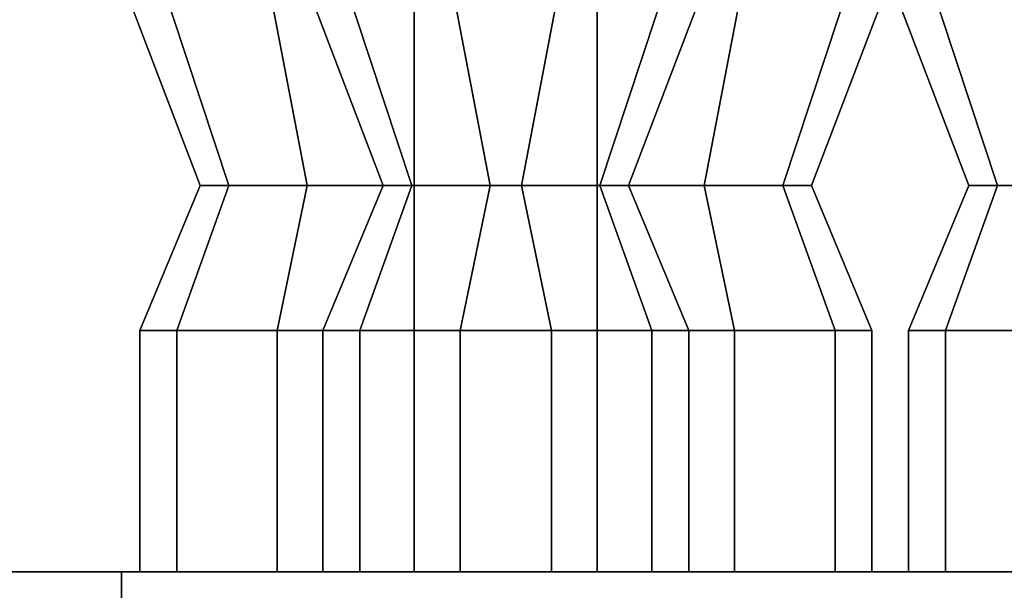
# Model space of a CAD drawing. Header units: metres. Extents: x -34.5 to -0.5, y 0 to 14.7.
# Tile 13 of 74: x -23.038 to -22.769, y 1.015 to 1.171. Entities that reach past the tile are written whole.
import ezdxf

# ---------------------------------------------------------------- set-up
doc = ezdxf.new("R2010")
doc.units = ezdxf.units.M
doc.layers.add('STUCCO', color=8, linetype='Continuous')

msp = doc.modelspace()

# ---------------------------------------------------------------- linework, layer by layer
at = {"layer": 'STUCCO'}
for points in [[(-22.9807, 1.1256), (-22.9885, 1.1256), (-23.0237, 1.218), (-23.0112, 1.218)], [(-22.9885, 1.1256), (-22.9807, 1.1256), (-23.0112, 1.218), (-23.0237, 1.218)], [(-22.9593, 1.1256), (-22.9807, 1.1256), (-23.0112, 1.218), (-22.9769, 1.218)], [(-22.9807, 1.1256), (-22.9593, 1.1256), (-22.9769, 1.218), (-23.0112, 1.218)], [(-22.93, 1.1256), (-22.9593, 1.1256), (-22.9769, 1.218), (-22.93, 1.218)], [(-22.9593, 1.1256), (-22.93, 1.1256), (-22.93, 1.218), (-22.9769, 1.218)], [(-22.9307, 1.1256), (-22.9385, 1.1256), (-22.9737, 1.218), (-22.9612, 1.218)], [(-22.9385, 1.1256), (-22.9307, 1.1256), (-22.9612, 1.218), (-22.9737, 1.218)], [(-22.9307, 1.1256), (-22.9385, 1.1256), (-22.9737, 1.218), (-22.9612, 1.218)], [(-22.9385, 1.1256), (-22.9307, 1.1256), (-22.9612, 1.218), (-22.9737, 1.218)], [(-22.9307, 1.1256), (-22.9385, 1.1256), (-22.9737, 1.218), (-22.9612, 1.218)], [(-22.9385, 1.1256), (-22.9307, 1.1256), (-22.9612, 1.218), (-22.9737, 1.218)], [(-22.9307, 1.1256), (-22.9385, 1.1256), (-22.9737, 1.218), (-22.9612, 1.218)], [(-22.9385, 1.1256), (-22.9307, 1.1256), (-22.9612, 1.218), (-22.9737, 1.218)], [(-22.9307, 1.1256), (-22.9385, 1.1256), (-22.9737, 1.218), (-22.9612, 1.218)], [(-22.9385, 1.1256), (-22.9307, 1.1256), (-22.9612, 1.218), (-22.9737, 1.218)], [(-22.9307, 1.1256), (-22.9385, 1.1256), (-22.9737, 1.218), (-22.9612, 1.218)], [(-22.9385, 1.1256), (-22.9307, 1.1256), (-22.9612, 1.218), (-22.9737, 1.218)], [(-22.9307, 1.1256), (-22.9385, 1.1256), (-22.9737, 1.218), (-22.9612, 1.218)], [(-22.9385, 1.1256), (-22.9307, 1.1256), (-22.9612, 1.218), (-22.9737, 1.218)], [(-22.9307, 1.1256), (-22.9385, 1.1256), (-22.9737, 1.218), (-22.9612, 1.218)], [(-22.9385, 1.1256), (-22.9307, 1.1256), (-22.9612, 1.218), (-22.9737, 1.218)], [(-22.9307, 1.1256), (-22.9385, 1.1256), (-22.9737, 1.218), (-22.9612, 1.218)], [(-22.9385, 1.1256), (-22.9307, 1.1256), (-22.9612, 1.218), (-22.9737, 1.218)], [(-22.9307, 1.1256), (-22.9385, 1.1256), (-22.9737, 1.218), (-22.9612, 1.218)], [(-22.9385, 1.1256), (-22.9307, 1.1256), (-22.9612, 1.218), (-22.9737, 1.218)], [(-22.9307, 1.1256), (-22.9385, 1.1256), (-22.9737, 1.218), (-22.9612, 1.218)], [(-22.9385, 1.1256), (-22.9307, 1.1256), (-22.9612, 1.218), (-22.9737, 1.218)], [(-22.9307, 1.1256), (-22.9385, 1.1256), (-22.9737, 1.218), (-22.9612, 1.218)], [(-22.9385, 1.1256), (-22.9307, 1.1256), (-22.9612, 1.218), (-22.9737, 1.218)], [(-22.9307, 1.1256), (-22.9385, 1.1256), (-22.9737, 1.218), (-22.9612, 1.218)], [(-22.9385, 1.1256), (-22.9307, 1.1256), (-22.9612, 1.218), (-22.9737, 1.218)], [(-22.9307, 1.1256), (-22.9385, 1.1256), (-22.9737, 1.218), (-22.9612, 1.218)], [(-22.9385, 1.1256), (-22.9307, 1.1256), (-22.9612, 1.218), (-22.9737, 1.218)], [(-22.9093, 1.1256), (-22.9307, 1.1256), (-22.9612, 1.218), (-22.9269, 1.218)], [(-22.9307, 1.1256), (-22.9093, 1.1256), (-22.9269, 1.218), (-22.9612, 1.218)], [(-22.9093, 1.1256), (-22.9307, 1.1256), (-22.9612, 1.218), (-22.9269, 1.218)], [(-22.9307, 1.1256), (-22.9093, 1.1256), (-22.9269, 1.218), (-22.9612, 1.218)], [(-22.9093, 1.1256), (-22.9307, 1.1256), (-22.9612, 1.218), (-22.9269, 1.218)], [(-22.9307, 1.1256), (-22.9093, 1.1256), (-22.9269, 1.218), (-22.9612, 1.218)], [(-22.9093, 1.1256), (-22.9307, 1.1256), (-22.9612, 1.218), (-22.9269, 1.218)], [(-22.9307, 1.1256), (-22.9093, 1.1256), (-22.9269, 1.218), (-22.9612, 1.218)], [(-22.9093, 1.1256), (-22.9307, 1.1256), (-22.9612, 1.218), (-22.9269, 1.218)], [(-22.9307, 1.1256), (-22.9093, 1.1256), (-22.9269, 1.218), (-22.9612, 1.218)], [(-22.9093, 1.1256), (-22.9307, 1.1256), (-22.9612, 1.218), (-22.9269, 1.218)], [(-22.9307, 1.1256), (-22.9093, 1.1256), (-22.9269, 1.218), (-22.9612, 1.218)], [(-22.9093, 1.1256), (-22.9307, 1.1256), (-22.9612, 1.218), (-22.9269, 1.218)], [(-22.9307, 1.1256), (-22.9093, 1.1256), (-22.9269, 1.218), (-22.9612, 1.218)], [(-22.9093, 1.1256), (-22.9307, 1.1256), (-22.9612, 1.218), (-22.9269, 1.218)], [(-22.9307, 1.1256), (-22.9093, 1.1256), (-22.9269, 1.218), (-22.9612, 1.218)], [(-22.9093, 1.1256), (-22.9307, 1.1256), (-22.9612, 1.218), (-22.9269, 1.218)], [(-22.9307, 1.1256), (-22.9093, 1.1256), (-22.9269, 1.218), (-22.9612, 1.218)], [(-22.9093, 1.1256), (-22.9307, 1.1256), (-22.9612, 1.218), (-22.9269, 1.218)], [(-22.9307, 1.1256), (-22.9093, 1.1256), (-22.9269, 1.218), (-22.9612, 1.218)], [(-22.9093, 1.1256), (-22.9307, 1.1256), (-22.9612, 1.218), (-22.9269, 1.218)], [(-22.9307, 1.1256), (-22.9093, 1.1256), (-22.9269, 1.218), (-22.9612, 1.218)], [(-22.9093, 1.1256), (-22.9307, 1.1256), (-22.9612, 1.218), (-22.9269, 1.218)], [(-22.9307, 1.1256), (-22.9093, 1.1256), (-22.9269, 1.218), (-22.9612, 1.218)], [(-22.9093, 1.1256), (-22.9307, 1.1256), (-22.9612, 1.218), (-22.9269, 1.218)], [(-22.9307, 1.1256), (-22.9093, 1.1256), (-22.9269, 1.218), (-22.9612, 1.218)], [(-22.9093, 1.1256), (-22.9307, 1.1256), (-22.9612, 1.218), (-22.9269, 1.218)], [(-22.9307, 1.1256), (-22.9093, 1.1256), (-22.9269, 1.218), (-22.9612, 1.218)], [(-22.9007, 1.1256), (-22.93, 1.1256), (-22.93, 1.218), (-22.8831, 1.218)], [(-22.93, 1.1256), (-22.9007, 1.1256), (-22.8831, 1.218), (-22.93, 1.218)], [(-22.88, 1.1256), (-22.9093, 1.1256), (-22.9269, 1.218), (-22.88, 1.218)], [(-22.9093, 1.1256), (-22.88, 1.1256), (-22.88, 1.218), (-22.9269, 1.218)], [(-22.88, 1.1256), (-22.9093, 1.1256), (-22.9269, 1.218), (-22.88, 1.218)], [(-22.9093, 1.1256), (-22.88, 1.1256), (-22.88, 1.218), (-22.9269, 1.218)], [(-22.88, 1.1256), (-22.9093, 1.1256), (-22.9269, 1.218), (-22.88, 1.218)], [(-22.9093, 1.1256), (-22.88, 1.1256), (-22.88, 1.218), (-22.9269, 1.218)], [(-22.88, 1.1256), (-22.9093, 1.1256), (-22.9269, 1.218), (-22.88, 1.218)], [(-22.9093, 1.1256), (-22.88, 1.1256), (-22.88, 1.218), (-22.9269, 1.218)], [(-22.88, 1.1256), (-22.9093, 1.1256), (-22.9269, 1.218), (-22.88, 1.218)], [(-22.9093, 1.1256), (-22.88, 1.1256), (-22.88, 1.218), (-22.9269, 1.218)], [(-22.88, 1.1256), (-22.9093, 1.1256), (-22.9269, 1.218), (-22.88, 1.218)], [(-22.9093, 1.1256), (-22.88, 1.1256), (-22.88, 1.218), (-22.9269, 1.218)], [(-22.88, 1.1256), (-22.9093, 1.1256), (-22.9269, 1.218), (-22.88, 1.218)], [(-22.9093, 1.1256), (-22.88, 1.1256), (-22.88, 1.218), (-22.9269, 1.218)], [(-22.88, 1.1256), (-22.9093, 1.1256), (-22.9269, 1.218), (-22.88, 1.218)], [(-22.9093, 1.1256), (-22.88, 1.1256), (-22.88, 1.218), (-22.9269, 1.218)], [(-22.88, 1.1256), (-22.9093, 1.1256), (-22.9269, 1.218), (-22.88, 1.218)], [(-22.9093, 1.1256), (-22.88, 1.1256), (-22.88, 1.218), (-22.9269, 1.218)], [(-22.88, 1.1256), (-22.9093, 1.1256), (-22.9269, 1.218), (-22.88, 1.218)], [(-22.9093, 1.1256), (-22.88, 1.1256), (-22.88, 1.218), (-22.9269, 1.218)], [(-22.88, 1.1256), (-22.9093, 1.1256), (-22.9269, 1.218), (-22.88, 1.218)], [(-22.9093, 1.1256), (-22.88, 1.1256), (-22.88, 1.218), (-22.9269, 1.218)], [(-22.88, 1.1256), (-22.9093, 1.1256), (-22.9269, 1.218), (-22.88, 1.218)], [(-22.9093, 1.1256), (-22.88, 1.1256), (-22.88, 1.218), (-22.9269, 1.218)], [(-22.88, 1.1256), (-22.9093, 1.1256), (-22.9269, 1.218), (-22.88, 1.218)], [(-22.9093, 1.1256), (-22.88, 1.1256), (-22.88, 1.218), (-22.9269, 1.218)], [(-22.88, 1.1256), (-22.9093, 1.1256), (-22.9269, 1.218), (-22.88, 1.218)], [(-22.9093, 1.1256), (-22.88, 1.1256), (-22.88, 1.218), (-22.9269, 1.218)], [(-22.8793, 1.1256), (-22.9007, 1.1256), (-22.8831, 1.218), (-22.8488, 1.218)], [(-22.9007, 1.1256), (-22.8793, 1.1256), (-22.8488, 1.218), (-22.8831, 1.218)], [(-22.8508, 1.1256), (-22.88, 1.1256), (-22.88, 1.218), (-22.8331, 1.218)], [(-22.88, 1.1256), (-22.8508, 1.1256), (-22.8331, 1.218), (-22.88, 1.218)], [(-22.8508, 1.1256), (-22.88, 1.1256), (-22.88, 1.218), (-22.8331, 1.218)], [(-22.88, 1.1256), (-22.8508, 1.1256), (-22.8331, 1.218), (-22.88, 1.218)], [(-22.8508, 1.1256), (-22.88, 1.1256), (-22.88, 1.218), (-22.8331, 1.218)], [(-22.88, 1.1256), (-22.8508, 1.1256), (-22.8331, 1.218), (-22.88, 1.218)], [(-22.8508, 1.1256), (-22.88, 1.1256), (-22.88, 1.218), (-22.8331, 1.218)], [(-22.88, 1.1256), (-22.8508, 1.1256), (-22.8331, 1.218), (-22.88, 1.218)], [(-22.8508, 1.1256), (-22.88, 1.1256), (-22.88, 1.218), (-22.8331, 1.218)], [(-22.88, 1.1256), (-22.8508, 1.1256), (-22.8331, 1.218), (-22.88, 1.218)], [(-22.8508, 1.1256), (-22.88, 1.1256), (-22.88, 1.218), (-22.8331, 1.218)], [(-22.88, 1.1256), (-22.8508, 1.1256), (-22.8331, 1.218), (-22.88, 1.218)], [(-22.8508, 1.1256), (-22.88, 1.1256), (-22.88, 1.218), (-22.8331, 1.218)], [(-22.88, 1.1256), (-22.8508, 1.1256), (-22.8331, 1.218), (-22.88, 1.218)], [(-22.8508, 1.1256), (-22.88, 1.1256), (-22.88, 1.218), (-22.8331, 1.218)], [(-22.88, 1.1256), (-22.8508, 1.1256), (-22.8331, 1.218), (-22.88, 1.218)], [(-22.8508, 1.1256), (-22.88, 1.1256), (-22.88, 1.218), (-22.8331, 1.218)], [(-22.88, 1.1256), (-22.8508, 1.1256), (-22.8331, 1.218), (-22.88, 1.218)], [(-22.8508, 1.1256), (-22.88, 1.1256), (-22.88, 1.218), (-22.8331, 1.218)], [(-22.88, 1.1256), (-22.8508, 1.1256), (-22.8331, 1.218), (-22.88, 1.218)], [(-22.8508, 1.1256), (-22.88, 1.1256), (-22.88, 1.218), (-22.8331, 1.218)], [(-22.88, 1.1256), (-22.8508, 1.1256), (-22.8331, 1.218), (-22.88, 1.218)], [(-22.8508, 1.1256), (-22.88, 1.1256), (-22.88, 1.218), (-22.8331, 1.218)], [(-22.88, 1.1256), (-22.8508, 1.1256), (-22.8331, 1.218), (-22.88, 1.218)], [(-22.8508, 1.1256), (-22.88, 1.1256), (-22.88, 1.218), (-22.8331, 1.218)], [(-22.88, 1.1256), (-22.8508, 1.1256), (-22.8331, 1.218), (-22.88, 1.218)], [(-22.8508, 1.1256), (-22.88, 1.1256), (-22.88, 1.218), (-22.8331, 1.218)], [(-22.88, 1.1256), (-22.8508, 1.1256), (-22.8331, 1.218), (-22.88, 1.218)], [(-22.8715, 1.1256), (-22.8793, 1.1256), (-22.8488, 1.218), (-22.8362, 1.218)], [(-22.8793, 1.1256), (-22.8715, 1.1256), (-22.8362, 1.218), (-22.8488, 1.218)], [(-22.8293, 1.1256), (-22.8508, 1.1256), (-22.8331, 1.218), (-22.7988, 1.218)], [(-22.8508, 1.1256), (-22.8293, 1.1256), (-22.7988, 1.218), (-22.8331, 1.218)], [(-22.8293, 1.1256), (-22.8508, 1.1256), (-22.8331, 1.218), (-22.7988, 1.218)], [(-22.8508, 1.1256), (-22.8293, 1.1256), (-22.7988, 1.218), (-22.8331, 1.218)], [(-22.8293, 1.1256), (-22.8508, 1.1256), (-22.8331, 1.218), (-22.7988, 1.218)], [(-22.8508, 1.1256), (-22.8293, 1.1256), (-22.7988, 1.218), (-22.8331, 1.218)], [(-22.8293, 1.1256), (-22.8508, 1.1256), (-22.8331, 1.218), (-22.7988, 1.218)], [(-22.8508, 1.1256), (-22.8293, 1.1256), (-22.7988, 1.218), (-22.8331, 1.218)], [(-22.8293, 1.1256), (-22.8508, 1.1256), (-22.8331, 1.218), (-22.7988, 1.218)], [(-22.8508, 1.1256), (-22.8293, 1.1256), (-22.7988, 1.218), (-22.8331, 1.218)], [(-22.8293, 1.1256), (-22.8508, 1.1256), (-22.8331, 1.218), (-22.7988, 1.218)], [(-22.8508, 1.1256), (-22.8293, 1.1256), (-22.7988, 1.218), (-22.8331, 1.218)], [(-22.8293, 1.1256), (-22.8508, 1.1256), (-22.8331, 1.218), (-22.7988, 1.218)], [(-22.8508, 1.1256), (-22.8293, 1.1256), (-22.7988, 1.218), (-22.8331, 1.218)], [(-22.8293, 1.1256), (-22.8508, 1.1256), (-22.8331, 1.218), (-22.7988, 1.218)], [(-22.8508, 1.1256), (-22.8293, 1.1256), (-22.7988, 1.218), (-22.8331, 1.218)], [(-22.8293, 1.1256), (-22.8508, 1.1256), (-22.8331, 1.218), (-22.7988, 1.218)], [(-22.8508, 1.1256), (-22.8293, 1.1256), (-22.7988, 1.218), (-22.8331, 1.218)], [(-22.8293, 1.1256), (-22.8508, 1.1256), (-22.8331, 1.218), (-22.7988, 1.218)], [(-22.8508, 1.1256), (-22.8293, 1.1256), (-22.7988, 1.218), (-22.8331, 1.218)], [(-22.8293, 1.1256), (-22.8508, 1.1256), (-22.8331, 1.218), (-22.7988, 1.218)], [(-22.8508, 1.1256), (-22.8293, 1.1256), (-22.7988, 1.218), (-22.8331, 1.218)], [(-22.8293, 1.1256), (-22.8508, 1.1256), (-22.8331, 1.218), (-22.7988, 1.218)], [(-22.8508, 1.1256), (-22.8293, 1.1256), (-22.7988, 1.218), (-22.8331, 1.218)], [(-22.8293, 1.1256), (-22.8508, 1.1256), (-22.8331, 1.218), (-22.7988, 1.218)], [(-22.8508, 1.1256), (-22.8293, 1.1256), (-22.7988, 1.218), (-22.8331, 1.218)], [(-22.8293, 1.1256), (-22.8508, 1.1256), (-22.8331, 1.218), (-22.7988, 1.218)], [(-22.8508, 1.1256), (-22.8293, 1.1256), (-22.7988, 1.218), (-22.8331, 1.218)], [(-22.8215, 1.1256), (-22.8293, 1.1256), (-22.7988, 1.218), (-22.7862, 1.218)], [(-22.8293, 1.1256), (-22.8215, 1.1256), (-22.7862, 1.218), (-22.7988, 1.218)], [(-22.8215, 1.1256), (-22.8293, 1.1256), (-22.7988, 1.218), (-22.7862, 1.218)], [(-22.8293, 1.1256), (-22.8215, 1.1256), (-22.7862, 1.218), (-22.7988, 1.218)], [(-22.8215, 1.1256), (-22.8293, 1.1256), (-22.7988, 1.218), (-22.7862, 1.218)], [(-22.8293, 1.1256), (-22.8215, 1.1256), (-22.7862, 1.218), (-22.7988, 1.218)], [(-22.8215, 1.1256), (-22.8293, 1.1256), (-22.7988, 1.218), (-22.7862, 1.218)], [(-22.8293, 1.1256), (-22.8215, 1.1256), (-22.7862, 1.218), (-22.7988, 1.218)], [(-22.8215, 1.1256), (-22.8293, 1.1256), (-22.7988, 1.218), (-22.7862, 1.218)], [(-22.8293, 1.1256), (-22.8215, 1.1256), (-22.7862, 1.218), (-22.7988, 1.218)], [(-22.8215, 1.1256), (-22.8293, 1.1256), (-22.7988, 1.218), (-22.7862, 1.218)], [(-22.8293, 1.1256), (-22.8215, 1.1256), (-22.7862, 1.218), (-22.7988, 1.218)], [(-22.8215, 1.1256), (-22.8293, 1.1256), (-22.7988, 1.218), (-22.7862, 1.218)], [(-22.8293, 1.1256), (-22.8215, 1.1256), (-22.7862, 1.218), (-22.7988, 1.218)], [(-22.8215, 1.1256), (-22.8293, 1.1256), (-22.7988, 1.218), (-22.7862, 1.218)], [(-22.8293, 1.1256), (-22.8215, 1.1256), (-22.7862, 1.218), (-22.7988, 1.218)], [(-22.8215, 1.1256), (-22.8293, 1.1256), (-22.7988, 1.218), (-22.7862, 1.218)], [(-22.8293, 1.1256), (-22.8215, 1.1256), (-22.7862, 1.218), (-22.7988, 1.218)], [(-22.8215, 1.1256), (-22.8293, 1.1256), (-22.7988, 1.218), (-22.7862, 1.218)], [(-22.8293, 1.1256), (-22.8215, 1.1256), (-22.7862, 1.218), (-22.7988, 1.218)], [(-22.8215, 1.1256), (-22.8293, 1.1256), (-22.7988, 1.218), (-22.7862, 1.218)], [(-22.8293, 1.1256), (-22.8215, 1.1256), (-22.7862, 1.218), (-22.7988, 1.218)], [(-22.8215, 1.1256), (-22.8293, 1.1256), (-22.7988, 1.218), (-22.7862, 1.218)], [(-22.8293, 1.1256), (-22.8215, 1.1256), (-22.7862, 1.218), (-22.7988, 1.218)], [(-22.8215, 1.1256), (-22.8293, 1.1256), (-22.7988, 1.218), (-22.7862, 1.218)], [(-22.8293, 1.1256), (-22.8215, 1.1256), (-22.7862, 1.218), (-22.7988, 1.218)], [(-22.8215, 1.1256), (-22.8293, 1.1256), (-22.7988, 1.218), (-22.7862, 1.218)], [(-22.8293, 1.1256), (-22.8215, 1.1256), (-22.7862, 1.218), (-22.7988, 1.218)], [(-22.7707, 1.1256), (-22.7785, 1.1256), (-22.8137, 1.218), (-22.8012, 1.218)], [(-22.7785, 1.1256), (-22.7707, 1.1256), (-22.8012, 1.218), (-22.8137, 1.218)], [(-22.7492, 1.1256), (-22.7707, 1.1256), (-22.8012, 1.218), (-22.7669, 1.218)], [(-22.7707, 1.1256), (-22.7492, 1.1256), (-22.7669, 1.218), (-22.8012, 1.218)], [(-22.9949, 1.086), (-23.005, 1.086), (-22.9885, 1.1256), (-22.9807, 1.1256)], [(-23.005, 1.086), (-22.9949, 1.086), (-22.9807, 1.1256), (-22.9885, 1.1256)], [(-22.9675, 1.086), (-22.9949, 1.086), (-22.9807, 1.1256), (-22.9593, 1.1256)], [(-22.9949, 1.086), (-22.9675, 1.086), (-22.9593, 1.1256), (-22.9807, 1.1256)], [(-22.93, 1.086), (-22.9675, 1.086), (-22.9593, 1.1256), (-22.93, 1.1256)], [(-22.9675, 1.086), (-22.93, 1.086), (-22.93, 1.1256), (-22.9593, 1.1256)], [(-22.9449, 1.086), (-22.955, 1.086), (-22.9385, 1.1256), (-22.9307, 1.1256)], [(-22.955, 1.086), (-22.9449, 1.086), (-22.9307, 1.1256), (-22.9385, 1.1256)], [(-22.9449, 1.086), (-22.955, 1.086), (-22.9385, 1.1256), (-22.9307, 1.1256)], [(-22.955, 1.086), (-22.9449, 1.086), (-22.9307, 1.1256), (-22.9385, 1.1256)], [(-22.9449, 1.086), (-22.955, 1.086), (-22.9385, 1.1256), (-22.9307, 1.1256)], [(-22.955, 1.086), (-22.9449, 1.086), (-22.9307, 1.1256), (-22.9385, 1.1256)], [(-22.9449, 1.086), (-22.955, 1.086), (-22.9385, 1.1256), (-22.9307, 1.1256)], [(-22.955, 1.086), (-22.9449, 1.086), (-22.9307, 1.1256), (-22.9385, 1.1256)], [(-22.9449, 1.086), (-22.955, 1.086), (-22.9385, 1.1256), (-22.9307, 1.1256)], [(-22.955, 1.086), (-22.9449, 1.086), (-22.9307, 1.1256), (-22.9385, 1.1256)], [(-22.9449, 1.086), (-22.955, 1.086), (-22.9385, 1.1256), (-22.9307, 1.1256)], [(-22.955, 1.086), (-22.9449, 1.086), (-22.9307, 1.1256), (-22.9385, 1.1256)], [(-22.9449, 1.086), (-22.955, 1.086), (-22.9385, 1.1256), (-22.9307, 1.1256)], [(-22.955, 1.086), (-22.9449, 1.086), (-22.9307, 1.1256), (-22.9385, 1.1256)], [(-22.9449, 1.086), (-22.955, 1.086), (-22.9385, 1.1256), (-22.9307, 1.1256)], [(-22.955, 1.086), (-22.9449, 1.086), (-22.9307, 1.1256), (-22.9385, 1.1256)], [(-22.9449, 1.086), (-22.955, 1.086), (-22.9385, 1.1256), (-22.9307, 1.1256)], [(-22.955, 1.086), (-22.9449, 1.086), (-22.9307, 1.1256), (-22.9385, 1.1256)], [(-22.9449, 1.086), (-22.955, 1.086), (-22.9385, 1.1256), (-22.9307, 1.1256)], [(-22.955, 1.086), (-22.9449, 1.086), (-22.9307, 1.1256), (-22.9385, 1.1256)], [(-22.9449, 1.086), (-22.955, 1.086), (-22.9385, 1.1256), (-22.9307, 1.1256)], [(-22.955, 1.086), (-22.9449, 1.086), (-22.9307, 1.1256), (-22.9385, 1.1256)], [(-22.9449, 1.086), (-22.955, 1.086), (-22.9385, 1.1256), (-22.9307, 1.1256)], [(-22.955, 1.086), (-22.9449, 1.086), (-22.9307, 1.1256), (-22.9385, 1.1256)], [(-22.9449, 1.086), (-22.955, 1.086), (-22.9385, 1.1256), (-22.9307, 1.1256)], [(-22.955, 1.086), (-22.9449, 1.086), (-22.9307, 1.1256), (-22.9385, 1.1256)], [(-22.9449, 1.086), (-22.955, 1.086), (-22.9385, 1.1256), (-22.9307, 1.1256)], [(-22.955, 1.086), (-22.9449, 1.086), (-22.9307, 1.1256), (-22.9385, 1.1256)], [(-22.9175, 1.086), (-22.9449, 1.086), (-22.9307, 1.1256), (-22.9093, 1.1256)], [(-22.9449, 1.086), (-22.9175, 1.086), (-22.9093, 1.1256), (-22.9307, 1.1256)], [(-22.9175, 1.086), (-22.9449, 1.086), (-22.9307, 1.1256), (-22.9093, 1.1256)], [(-22.9449, 1.086), (-22.9175, 1.086), (-22.9093, 1.1256), (-22.9307, 1.1256)], [(-22.9175, 1.086), (-22.9449, 1.086), (-22.9307, 1.1256), (-22.9093, 1.1256)], [(-22.9449, 1.086), (-22.9175, 1.086), (-22.9093, 1.1256), (-22.9307, 1.1256)], [(-22.9175, 1.086), (-22.9449, 1.086), (-22.9307, 1.1256), (-22.9093, 1.1256)], [(-22.9449, 1.086), (-22.9175, 1.086), (-22.9093, 1.1256), (-22.9307, 1.1256)], [(-22.9175, 1.086), (-22.9449, 1.086), (-22.9307, 1.1256), (-22.9093, 1.1256)], [(-22.9449, 1.086), (-22.9175, 1.086), (-22.9093, 1.1256), (-22.9307, 1.1256)], [(-22.9175, 1.086), (-22.9449, 1.086), (-22.9307, 1.1256), (-22.9093, 1.1256)], [(-22.9449, 1.086), (-22.9175, 1.086), (-22.9093, 1.1256), (-22.9307, 1.1256)], [(-22.9175, 1.086), (-22.9449, 1.086), (-22.9307, 1.1256), (-22.9093, 1.1256)], [(-22.9449, 1.086), (-22.9175, 1.086), (-22.9093, 1.1256), (-22.9307, 1.1256)], [(-22.9175, 1.086), (-22.9449, 1.086), (-22.9307, 1.1256), (-22.9093, 1.1256)], [(-22.9449, 1.086), (-22.9175, 1.086), (-22.9093, 1.1256), (-22.9307, 1.1256)], [(-22.9175, 1.086), (-22.9449, 1.086), (-22.9307, 1.1256), (-22.9093, 1.1256)], [(-22.9449, 1.086), (-22.9175, 1.086), (-22.9093, 1.1256), (-22.9307, 1.1256)], [(-22.9175, 1.086), (-22.9449, 1.086), (-22.9307, 1.1256), (-22.9093, 1.1256)], [(-22.9449, 1.086), (-22.9175, 1.086), (-22.9093, 1.1256), (-22.9307, 1.1256)], [(-22.9175, 1.086), (-22.9449, 1.086), (-22.9307, 1.1256), (-22.9093, 1.1256)], [(-22.9449, 1.086), (-22.9175, 1.086), (-22.9093, 1.1256), (-22.9307, 1.1256)], [(-22.9175, 1.086), (-22.9449, 1.086), (-22.9307, 1.1256), (-22.9093, 1.1256)], [(-22.9449, 1.086), (-22.9175, 1.086), (-22.9093, 1.1256), (-22.9307, 1.1256)], [(-22.9175, 1.086), (-22.9449, 1.086), (-22.9307, 1.1256), (-22.9093, 1.1256)], [(-22.9449, 1.086), (-22.9175, 1.086), (-22.9093, 1.1256), (-22.9307, 1.1256)], [(-22.9175, 1.086), (-22.9449, 1.086), (-22.9307, 1.1256), (-22.9093, 1.1256)], [(-22.9449, 1.086), (-22.9175, 1.086), (-22.9093, 1.1256), (-22.9307, 1.1256)], [(-22.8925, 1.086), (-22.93, 1.086), (-22.93, 1.1256), (-22.9007, 1.1256)], [(-22.93, 1.086), (-22.8925, 1.086), (-22.9007, 1.1256), (-22.93, 1.1256)], [(-22.88, 1.086), (-22.9175, 1.086), (-22.9093, 1.1256), (-22.88, 1.1256)], [(-22.9175, 1.086), (-22.88, 1.086), (-22.88, 1.1256), (-22.9093, 1.1256)], [(-22.88, 1.086), (-22.9175, 1.086), (-22.9093, 1.1256), (-22.88, 1.1256)], [(-22.9175, 1.086), (-22.88, 1.086), (-22.88, 1.1256), (-22.9093, 1.1256)], [(-22.88, 1.086), (-22.9175, 1.086), (-22.9093, 1.1256), (-22.88, 1.1256)], [(-22.9175, 1.086), (-22.88, 1.086), (-22.88, 1.1256), (-22.9093, 1.1256)], [(-22.88, 1.086), (-22.9175, 1.086), (-22.9093, 1.1256), (-22.88, 1.1256)], [(-22.9175, 1.086), (-22.88, 1.086), (-22.88, 1.1256), (-22.9093, 1.1256)], [(-22.88, 1.086), (-22.9175, 1.086), (-22.9093, 1.1256), (-22.88, 1.1256)], [(-22.9175, 1.086), (-22.88, 1.086), (-22.88, 1.1256), (-22.9093, 1.1256)], [(-22.88, 1.086), (-22.9175, 1.086), (-22.9093, 1.1256), (-22.88, 1.1256)], [(-22.9175, 1.086), (-22.88, 1.086), (-22.88, 1.1256), (-22.9093, 1.1256)], [(-22.88, 1.086), (-22.9175, 1.086), (-22.9093, 1.1256), (-22.88, 1.1256)], [(-22.9175, 1.086), (-22.88, 1.086), (-22.88, 1.1256), (-22.9093, 1.1256)], [(-22.88, 1.086), (-22.9175, 1.086), (-22.9093, 1.1256), (-22.88, 1.1256)], [(-22.9175, 1.086), (-22.88, 1.086), (-22.88, 1.1256), (-22.9093, 1.1256)], [(-22.88, 1.086), (-22.9175, 1.086), (-22.9093, 1.1256), (-22.88, 1.1256)], [(-22.9175, 1.086), (-22.88, 1.086), (-22.88, 1.1256), (-22.9093, 1.1256)], [(-22.88, 1.086), (-22.9175, 1.086), (-22.9093, 1.1256), (-22.88, 1.1256)], [(-22.9175, 1.086), (-22.88, 1.086), (-22.88, 1.1256), (-22.9093, 1.1256)], [(-22.88, 1.086), (-22.9175, 1.086), (-22.9093, 1.1256), (-22.88, 1.1256)], [(-22.9175, 1.086), (-22.88, 1.086), (-22.88, 1.1256), (-22.9093, 1.1256)], [(-22.88, 1.086), (-22.9175, 1.086), (-22.9093, 1.1256), (-22.88, 1.1256)], [(-22.9175, 1.086), (-22.88, 1.086), (-22.88, 1.1256), (-22.9093, 1.1256)], [(-22.88, 1.086), (-22.9175, 1.086), (-22.9093, 1.1256), (-22.88, 1.1256)], [(-22.9175, 1.086), (-22.88, 1.086), (-22.88, 1.1256), (-22.9093, 1.1256)], [(-22.88, 1.086), (-22.9175, 1.086), (-22.9093, 1.1256), (-22.88, 1.1256)], [(-22.9175, 1.086), (-22.88, 1.086), (-22.88, 1.1256), (-22.9093, 1.1256)], [(-22.8651, 1.086), (-22.8925, 1.086), (-22.9007, 1.1256), (-22.8793, 1.1256)], [(-22.8925, 1.086), (-22.8651, 1.086), (-22.8793, 1.1256), (-22.9007, 1.1256)], [(-22.8425, 1.086), (-22.88, 1.086), (-22.88, 1.1256), (-22.8508, 1.1256)], [(-22.88, 1.086), (-22.8425, 1.086), (-22.8508, 1.1256), (-22.88, 1.1256)], [(-22.8425, 1.086), (-22.88, 1.086), (-22.88, 1.1256), (-22.8508, 1.1256)], [(-22.88, 1.086), (-22.8425, 1.086), (-22.8508, 1.1256), (-22.88, 1.1256)], [(-22.8425, 1.086), (-22.88, 1.086), (-22.88, 1.1256), (-22.8508, 1.1256)], [(-22.88, 1.086), (-22.8425, 1.086), (-22.8508, 1.1256), (-22.88, 1.1256)], [(-22.8425, 1.086), (-22.88, 1.086), (-22.88, 1.1256), (-22.8508, 1.1256)], [(-22.88, 1.086), (-22.8425, 1.086), (-22.8508, 1.1256), (-22.88, 1.1256)], [(-22.8425, 1.086), (-22.88, 1.086), (-22.88, 1.1256), (-22.8508, 1.1256)], [(-22.88, 1.086), (-22.8425, 1.086), (-22.8508, 1.1256), (-22.88, 1.1256)], [(-22.8425, 1.086), (-22.88, 1.086), (-22.88, 1.1256), (-22.8508, 1.1256)], [(-22.88, 1.086), (-22.8425, 1.086), (-22.8508, 1.1256), (-22.88, 1.1256)], [(-22.8425, 1.086), (-22.88, 1.086), (-22.88, 1.1256), (-22.8508, 1.1256)], [(-22.88, 1.086), (-22.8425, 1.086), (-22.8508, 1.1256), (-22.88, 1.1256)], [(-22.8425, 1.086), (-22.88, 1.086), (-22.88, 1.1256), (-22.8508, 1.1256)], [(-22.88, 1.086), (-22.8425, 1.086), (-22.8508, 1.1256), (-22.88, 1.1256)], [(-22.8425, 1.086), (-22.88, 1.086), (-22.88, 1.1256), (-22.8508, 1.1256)], [(-22.88, 1.086), (-22.8425, 1.086), (-22.8508, 1.1256), (-22.88, 1.1256)], [(-22.8425, 1.086), (-22.88, 1.086), (-22.88, 1.1256), (-22.8508, 1.1256)], [(-22.88, 1.086), (-22.8425, 1.086), (-22.8508, 1.1256), (-22.88, 1.1256)], [(-22.8425, 1.086), (-22.88, 1.086), (-22.88, 1.1256), (-22.8508, 1.1256)], [(-22.88, 1.086), (-22.8425, 1.086), (-22.8508, 1.1256), (-22.88, 1.1256)], [(-22.8425, 1.086), (-22.88, 1.086), (-22.88, 1.1256), (-22.8508, 1.1256)], [(-22.88, 1.086), (-22.8425, 1.086), (-22.8508, 1.1256), (-22.88, 1.1256)], [(-22.8425, 1.086), (-22.88, 1.086), (-22.88, 1.1256), (-22.8508, 1.1256)], [(-22.88, 1.086), (-22.8425, 1.086), (-22.8508, 1.1256), (-22.88, 1.1256)], [(-22.8425, 1.086), (-22.88, 1.086), (-22.88, 1.1256), (-22.8508, 1.1256)], [(-22.88, 1.086), (-22.8425, 1.086), (-22.8508, 1.1256), (-22.88, 1.1256)], [(-22.855, 1.086), (-22.8651, 1.086), (-22.8793, 1.1256), (-22.8715, 1.1256)], [(-22.8651, 1.086), (-22.855, 1.086), (-22.8715, 1.1256), (-22.8793, 1.1256)], [(-22.815, 1.086), (-22.8425, 1.086), (-22.8508, 1.1256), (-22.8293, 1.1256)], [(-22.8425, 1.086), (-22.815, 1.086), (-22.8293, 1.1256), (-22.8508, 1.1256)], [(-22.815, 1.086), (-22.8425, 1.086), (-22.8508, 1.1256), (-22.8293, 1.1256)], [(-22.8425, 1.086), (-22.815, 1.086), (-22.8293, 1.1256), (-22.8508, 1.1256)], [(-22.815, 1.086), (-22.8425, 1.086), (-22.8508, 1.1256), (-22.8293, 1.1256)], [(-22.8425, 1.086), (-22.815, 1.086), (-22.8293, 1.1256), (-22.8508, 1.1256)], [(-22.815, 1.086), (-22.8425, 1.086), (-22.8508, 1.1256), (-22.8293, 1.1256)], [(-22.8425, 1.086), (-22.815, 1.086), (-22.8293, 1.1256), (-22.8508, 1.1256)], [(-22.815, 1.086), (-22.8425, 1.086), (-22.8508, 1.1256), (-22.8293, 1.1256)], [(-22.8425, 1.086), (-22.815, 1.086), (-22.8293, 1.1256), (-22.8508, 1.1256)], [(-22.815, 1.086), (-22.8425, 1.086), (-22.8508, 1.1256), (-22.8293, 1.1256)], [(-22.8425, 1.086), (-22.815, 1.086), (-22.8293, 1.1256), (-22.8508, 1.1256)], [(-22.815, 1.086), (-22.8425, 1.086), (-22.8508, 1.1256), (-22.8293, 1.1256)], [(-22.8425, 1.086), (-22.815, 1.086), (-22.8293, 1.1256), (-22.8508, 1.1256)], [(-22.815, 1.086), (-22.8425, 1.086), (-22.8508, 1.1256), (-22.8293, 1.1256)], [(-22.8425, 1.086), (-22.815, 1.086), (-22.8293, 1.1256), (-22.8508, 1.1256)], [(-22.815, 1.086), (-22.8425, 1.086), (-22.8508, 1.1256), (-22.8293, 1.1256)], [(-22.8425, 1.086), (-22.815, 1.086), (-22.8293, 1.1256), (-22.8508, 1.1256)], [(-22.815, 1.086), (-22.8425, 1.086), (-22.8508, 1.1256), (-22.8293, 1.1256)], [(-22.8425, 1.086), (-22.815, 1.086), (-22.8293, 1.1256), (-22.8508, 1.1256)], [(-22.815, 1.086), (-22.8425, 1.086), (-22.8508, 1.1256), (-22.8293, 1.1256)], [(-22.8425, 1.086), (-22.815, 1.086), (-22.8293, 1.1256), (-22.8508, 1.1256)], [(-22.815, 1.086), (-22.8425, 1.086), (-22.8508, 1.1256), (-22.8293, 1.1256)], [(-22.8425, 1.086), (-22.815, 1.086), (-22.8293, 1.1256), (-22.8508, 1.1256)], [(-22.815, 1.086), (-22.8425, 1.086), (-22.8508, 1.1256), (-22.8293, 1.1256)], [(-22.8425, 1.086), (-22.815, 1.086), (-22.8293, 1.1256), (-22.8508, 1.1256)], [(-22.815, 1.086), (-22.8425, 1.086), (-22.8508, 1.1256), (-22.8293, 1.1256)], [(-22.8425, 1.086), (-22.815, 1.086), (-22.8293, 1.1256), (-22.8508, 1.1256)], [(-22.805, 1.086), (-22.815, 1.086), (-22.8293, 1.1256), (-22.8215, 1.1256)], [(-22.815, 1.086), (-22.805, 1.086), (-22.8215, 1.1256), (-22.8293, 1.1256)], [(-22.805, 1.086), (-22.815, 1.086), (-22.8293, 1.1256), (-22.8215, 1.1256)], [(-22.815, 1.086), (-22.805, 1.086), (-22.8215, 1.1256), (-22.8293, 1.1256)], [(-22.805, 1.086), (-22.815, 1.086), (-22.8293, 1.1256), (-22.8215, 1.1256)], [(-22.815, 1.086), (-22.805, 1.086), (-22.8215, 1.1256), (-22.8293, 1.1256)], [(-22.805, 1.086), (-22.815, 1.086), (-22.8293, 1.1256), (-22.8215, 1.1256)], [(-22.815, 1.086), (-22.805, 1.086), (-22.8215, 1.1256), (-22.8293, 1.1256)], [(-22.805, 1.086), (-22.815, 1.086), (-22.8293, 1.1256), (-22.8215, 1.1256)], [(-22.815, 1.086), (-22.805, 1.086), (-22.8215, 1.1256), (-22.8293, 1.1256)], [(-22.805, 1.086), (-22.815, 1.086), (-22.8293, 1.1256), (-22.8215, 1.1256)], [(-22.815, 1.086), (-22.805, 1.086), (-22.8215, 1.1256), (-22.8293, 1.1256)], [(-22.805, 1.086), (-22.815, 1.086), (-22.8293, 1.1256), (-22.8215, 1.1256)], [(-22.815, 1.086), (-22.805, 1.086), (-22.8215, 1.1256), (-22.8293, 1.1256)], [(-22.805, 1.086), (-22.815, 1.086), (-22.8293, 1.1256), (-22.8215, 1.1256)], [(-22.815, 1.086), (-22.805, 1.086), (-22.8215, 1.1256), (-22.8293, 1.1256)], [(-22.805, 1.086), (-22.815, 1.086), (-22.8293, 1.1256), (-22.8215, 1.1256)], [(-22.815, 1.086), (-22.805, 1.086), (-22.8215, 1.1256), (-22.8293, 1.1256)], [(-22.805, 1.086), (-22.815, 1.086), (-22.8293, 1.1256), (-22.8215, 1.1256)], [(-22.815, 1.086), (-22.805, 1.086), (-22.8215, 1.1256), (-22.8293, 1.1256)], [(-22.805, 1.086), (-22.815, 1.086), (-22.8293, 1.1256), (-22.8215, 1.1256)], [(-22.815, 1.086), (-22.805, 1.086), (-22.8215, 1.1256), (-22.8293, 1.1256)], [(-22.805, 1.086), (-22.815, 1.086), (-22.8293, 1.1256), (-22.8215, 1.1256)], [(-22.815, 1.086), (-22.805, 1.086), (-22.8215, 1.1256), (-22.8293, 1.1256)], [(-22.805, 1.086), (-22.815, 1.086), (-22.8293, 1.1256), (-22.8215, 1.1256)], [(-22.815, 1.086), (-22.805, 1.086), (-22.8215, 1.1256), (-22.8293, 1.1256)], [(-22.805, 1.086), (-22.815, 1.086), (-22.8293, 1.1256), (-22.8215, 1.1256)], [(-22.815, 1.086), (-22.805, 1.086), (-22.8215, 1.1256), (-22.8293, 1.1256)], [(-22.7849, 1.086), (-22.795, 1.086), (-22.7785, 1.1256), (-22.7707, 1.1256)], [(-22.795, 1.086), (-22.7849, 1.086), (-22.7707, 1.1256), (-22.7785, 1.1256)], [(-22.7575, 1.086), (-22.7849, 1.086), (-22.7707, 1.1256), (-22.7492, 1.1256)], [(-22.7849, 1.086), (-22.7575, 1.086), (-22.7492, 1.1256), (-22.7707, 1.1256)], [(-22.9949, 1.02), (-23.005, 1.02), (-23.005, 1.086), (-22.9949, 1.086)], [(-23.005, 1.02), (-22.9949, 1.02), (-22.9949, 1.086), (-23.005, 1.086)], [(-22.9675, 1.02), (-22.9949, 1.02), (-22.9949, 1.086), (-22.9675, 1.086)], [(-22.9949, 1.02), (-22.9675, 1.02), (-22.9675, 1.086), (-22.9949, 1.086)], [(-22.93, 1.02), (-22.9675, 1.02), (-22.9675, 1.086), (-22.93, 1.086)], [(-22.9675, 1.02), (-22.93, 1.02), (-22.93, 1.086), (-22.9675, 1.086)], [(-22.9449, 1.02), (-22.955, 1.02), (-22.955, 1.086), (-22.9449, 1.086)], [(-22.955, 1.02), (-22.9449, 1.02), (-22.9449, 1.086), (-22.955, 1.086)], [(-22.9449, 1.02), (-22.955, 1.02), (-22.955, 1.086), (-22.9449, 1.086)], [(-22.955, 1.02), (-22.9449, 1.02), (-22.9449, 1.086), (-22.955, 1.086)], [(-22.9449, 1.02), (-22.955, 1.02), (-22.955, 1.086), (-22.9449, 1.086)], [(-22.955, 1.02), (-22.9449, 1.02), (-22.9449, 1.086), (-22.955, 1.086)], [(-22.9449, 1.02), (-22.955, 1.02), (-22.955, 1.086), (-22.9449, 1.086)], [(-22.955, 1.02), (-22.9449, 1.02), (-22.9449, 1.086), (-22.955, 1.086)], [(-22.9449, 1.02), (-22.955, 1.02), (-22.955, 1.086), (-22.9449, 1.086)], [(-22.955, 1.02), (-22.9449, 1.02), (-22.9449, 1.086), (-22.955, 1.086)], [(-22.9449, 1.02), (-22.955, 1.02), (-22.955, 1.086), (-22.9449, 1.086)], [(-22.955, 1.02), (-22.9449, 1.02), (-22.9449, 1.086), (-22.955, 1.086)], [(-22.9449, 1.02), (-22.955, 1.02), (-22.955, 1.086), (-22.9449, 1.086)], [(-22.955, 1.02), (-22.9449, 1.02), (-22.9449, 1.086), (-22.955, 1.086)], [(-22.9449, 1.02), (-22.955, 1.02), (-22.955, 1.086), (-22.9449, 1.086)], [(-22.955, 1.02), (-22.9449, 1.02), (-22.9449, 1.086), (-22.955, 1.086)], [(-22.9449, 1.02), (-22.955, 1.02), (-22.955, 1.086), (-22.9449, 1.086)], [(-22.955, 1.02), (-22.9449, 1.02), (-22.9449, 1.086), (-22.955, 1.086)], [(-22.9449, 1.02), (-22.955, 1.02), (-22.955, 1.086), (-22.9449, 1.086)], [(-22.955, 1.02), (-22.9449, 1.02), (-22.9449, 1.086), (-22.955, 1.086)], [(-22.9449, 1.02), (-22.955, 1.02), (-22.955, 1.086), (-22.9449, 1.086)], [(-22.955, 1.02), (-22.9449, 1.02), (-22.9449, 1.086), (-22.955, 1.086)], [(-22.9449, 1.02), (-22.955, 1.02), (-22.955, 1.086), (-22.9449, 1.086)], [(-22.955, 1.02), (-22.9449, 1.02), (-22.9449, 1.086), (-22.955, 1.086)], [(-22.9449, 1.02), (-22.955, 1.02), (-22.955, 1.086), (-22.9449, 1.086)], [(-22.955, 1.02), (-22.9449, 1.02), (-22.9449, 1.086), (-22.955, 1.086)], [(-22.9449, 1.02), (-22.955, 1.02), (-22.955, 1.086), (-22.9449, 1.086)], [(-22.955, 1.02), (-22.9449, 1.02), (-22.9449, 1.086), (-22.955, 1.086)], [(-22.9175, 1.02), (-22.9449, 1.02), (-22.9449, 1.086), (-22.9175, 1.086)], [(-22.9449, 1.02), (-22.9175, 1.02), (-22.9175, 1.086), (-22.9449, 1.086)], [(-22.9175, 1.02), (-22.9449, 1.02), (-22.9449, 1.086), (-22.9175, 1.086)], [(-22.9449, 1.02), (-22.9175, 1.02), (-22.9175, 1.086), (-22.9449, 1.086)], [(-22.9175, 1.02), (-22.9449, 1.02), (-22.9449, 1.086), (-22.9175, 1.086)], [(-22.9449, 1.02), (-22.9175, 1.02), (-22.9175, 1.086), (-22.9449, 1.086)], [(-22.9175, 1.02), (-22.9449, 1.02), (-22.9449, 1.086), (-22.9175, 1.086)], [(-22.9449, 1.02), (-22.9175, 1.02), (-22.9175, 1.086), (-22.9449, 1.086)], [(-22.9175, 1.02), (-22.9449, 1.02), (-22.9449, 1.086), (-22.9175, 1.086)], [(-22.9449, 1.02), (-22.9175, 1.02), (-22.9175, 1.086), (-22.9449, 1.086)], [(-22.9175, 1.02), (-22.9449, 1.02), (-22.9449, 1.086), (-22.9175, 1.086)], [(-22.9449, 1.02), (-22.9175, 1.02), (-22.9175, 1.086), (-22.9449, 1.086)], [(-22.9175, 1.02), (-22.9449, 1.02), (-22.9449, 1.086), (-22.9175, 1.086)], [(-22.9449, 1.02), (-22.9175, 1.02), (-22.9175, 1.086), (-22.9449, 1.086)], [(-22.9175, 1.02), (-22.9449, 1.02), (-22.9449, 1.086), (-22.9175, 1.086)], [(-22.9449, 1.02), (-22.9175, 1.02), (-22.9175, 1.086), (-22.9449, 1.086)], [(-22.9175, 1.02), (-22.9449, 1.02), (-22.9449, 1.086), (-22.9175, 1.086)], [(-22.9449, 1.02), (-22.9175, 1.02), (-22.9175, 1.086), (-22.9449, 1.086)], [(-22.9175, 1.02), (-22.9449, 1.02), (-22.9449, 1.086), (-22.9175, 1.086)], [(-22.9449, 1.02), (-22.9175, 1.02), (-22.9175, 1.086), (-22.9449, 1.086)], [(-22.9175, 1.02), (-22.9449, 1.02), (-22.9449, 1.086), (-22.9175, 1.086)], [(-22.9449, 1.02), (-22.9175, 1.02), (-22.9175, 1.086), (-22.9449, 1.086)], [(-22.9175, 1.02), (-22.9449, 1.02), (-22.9449, 1.086), (-22.9175, 1.086)], [(-22.9449, 1.02), (-22.9175, 1.02), (-22.9175, 1.086), (-22.9449, 1.086)], [(-22.9175, 1.02), (-22.9449, 1.02), (-22.9449, 1.086), (-22.9175, 1.086)], [(-22.9449, 1.02), (-22.9175, 1.02), (-22.9175, 1.086), (-22.9449, 1.086)], [(-22.9175, 1.02), (-22.9449, 1.02), (-22.9449, 1.086), (-22.9175, 1.086)], [(-22.9449, 1.02), (-22.9175, 1.02), (-22.9175, 1.086), (-22.9449, 1.086)], [(-22.8925, 1.02), (-22.93, 1.02), (-22.93, 1.086), (-22.8925, 1.086)], [(-22.93, 1.02), (-22.8925, 1.02), (-22.8925, 1.086), (-22.93, 1.086)], [(-22.88, 1.02), (-22.9175, 1.02), (-22.9175, 1.086), (-22.88, 1.086)], [(-22.9175, 1.02), (-22.88, 1.02), (-22.88, 1.086), (-22.9175, 1.086)], [(-22.88, 1.02), (-22.9175, 1.02), (-22.9175, 1.086), (-22.88, 1.086)], [(-22.9175, 1.02), (-22.88, 1.02), (-22.88, 1.086), (-22.9175, 1.086)], [(-22.88, 1.02), (-22.9175, 1.02), (-22.9175, 1.086), (-22.88, 1.086)], [(-22.9175, 1.02), (-22.88, 1.02), (-22.88, 1.086), (-22.9175, 1.086)], [(-22.88, 1.02), (-22.9175, 1.02), (-22.9175, 1.086), (-22.88, 1.086)], [(-22.9175, 1.02), (-22.88, 1.02), (-22.88, 1.086), (-22.9175, 1.086)], [(-22.88, 1.02), (-22.9175, 1.02), (-22.9175, 1.086), (-22.88, 1.086)], [(-22.9175, 1.02), (-22.88, 1.02), (-22.88, 1.086), (-22.9175, 1.086)], [(-22.88, 1.02), (-22.9175, 1.02), (-22.9175, 1.086), (-22.88, 1.086)], [(-22.9175, 1.02), (-22.88, 1.02), (-22.88, 1.086), (-22.9175, 1.086)], [(-22.88, 1.02), (-22.9175, 1.02), (-22.9175, 1.086), (-22.88, 1.086)], [(-22.9175, 1.02), (-22.88, 1.02), (-22.88, 1.086), (-22.9175, 1.086)], [(-22.88, 1.02), (-22.9175, 1.02), (-22.9175, 1.086), (-22.88, 1.086)], [(-22.9175, 1.02), (-22.88, 1.02), (-22.88, 1.086), (-22.9175, 1.086)], [(-22.88, 1.02), (-22.9175, 1.02), (-22.9175, 1.086), (-22.88, 1.086)], [(-22.9175, 1.02), (-22.88, 1.02), (-22.88, 1.086), (-22.9175, 1.086)], [(-22.88, 1.02), (-22.9175, 1.02), (-22.9175, 1.086), (-22.88, 1.086)], [(-22.9175, 1.02), (-22.88, 1.02), (-22.88, 1.086), (-22.9175, 1.086)], [(-22.88, 1.02), (-22.9175, 1.02), (-22.9175, 1.086), (-22.88, 1.086)], [(-22.9175, 1.02), (-22.88, 1.02), (-22.88, 1.086), (-22.9175, 1.086)], [(-22.88, 1.02), (-22.9175, 1.02), (-22.9175, 1.086), (-22.88, 1.086)], [(-22.9175, 1.02), (-22.88, 1.02), (-22.88, 1.086), (-22.9175, 1.086)], [(-22.88, 1.02), (-22.9175, 1.02), (-22.9175, 1.086), (-22.88, 1.086)], [(-22.9175, 1.02), (-22.88, 1.02), (-22.88, 1.086), (-22.9175, 1.086)], [(-22.88, 1.02), (-22.9175, 1.02), (-22.9175, 1.086), (-22.88, 1.086)], [(-22.9175, 1.02), (-22.88, 1.02), (-22.88, 1.086), (-22.9175, 1.086)], [(-22.8651, 1.02), (-22.8925, 1.02), (-22.8925, 1.086), (-22.8651, 1.086)], [(-22.8925, 1.02), (-22.8651, 1.02), (-22.8651, 1.086), (-22.8925, 1.086)], [(-22.8425, 1.02), (-22.88, 1.02), (-22.88, 1.086), (-22.8425, 1.086)], [(-22.88, 1.02), (-22.8425, 1.02), (-22.8425, 1.086), (-22.88, 1.086)], [(-22.8425, 1.02), (-22.88, 1.02), (-22.88, 1.086), (-22.8425, 1.086)], [(-22.88, 1.02), (-22.8425, 1.02), (-22.8425, 1.086), (-22.88, 1.086)], [(-22.8425, 1.02), (-22.88, 1.02), (-22.88, 1.086), (-22.8425, 1.086)], [(-22.88, 1.02), (-22.8425, 1.02), (-22.8425, 1.086), (-22.88, 1.086)], [(-22.8425, 1.02), (-22.88, 1.02), (-22.88, 1.086), (-22.8425, 1.086)], [(-22.88, 1.02), (-22.8425, 1.02), (-22.8425, 1.086), (-22.88, 1.086)], [(-22.8425, 1.02), (-22.88, 1.02), (-22.88, 1.086), (-22.8425, 1.086)], [(-22.88, 1.02), (-22.8425, 1.02), (-22.8425, 1.086), (-22.88, 1.086)], [(-22.8425, 1.02), (-22.88, 1.02), (-22.88, 1.086), (-22.8425, 1.086)], [(-22.88, 1.02), (-22.8425, 1.02), (-22.8425, 1.086), (-22.88, 1.086)], [(-22.8425, 1.02), (-22.88, 1.02), (-22.88, 1.086), (-22.8425, 1.086)], [(-22.88, 1.02), (-22.8425, 1.02), (-22.8425, 1.086), (-22.88, 1.086)], [(-22.8425, 1.02), (-22.88, 1.02), (-22.88, 1.086), (-22.8425, 1.086)], [(-22.88, 1.02), (-22.8425, 1.02), (-22.8425, 1.086), (-22.88, 1.086)], [(-22.8425, 1.02), (-22.88, 1.02), (-22.88, 1.086), (-22.8425, 1.086)], [(-22.88, 1.02), (-22.8425, 1.02), (-22.8425, 1.086), (-22.88, 1.086)], [(-22.8425, 1.02), (-22.88, 1.02), (-22.88, 1.086), (-22.8425, 1.086)], [(-22.88, 1.02), (-22.8425, 1.02), (-22.8425, 1.086), (-22.88, 1.086)], [(-22.8425, 1.02), (-22.88, 1.02), (-22.88, 1.086), (-22.8425, 1.086)], [(-22.88, 1.02), (-22.8425, 1.02), (-22.8425, 1.086), (-22.88, 1.086)], [(-22.8425, 1.02), (-22.88, 1.02), (-22.88, 1.086), (-22.8425, 1.086)], [(-22.88, 1.02), (-22.8425, 1.02), (-22.8425, 1.086), (-22.88, 1.086)], [(-22.8425, 1.02), (-22.88, 1.02), (-22.88, 1.086), (-22.8425, 1.086)], [(-22.88, 1.02), (-22.8425, 1.02), (-22.8425, 1.086), (-22.88, 1.086)], [(-22.8425, 1.02), (-22.88, 1.02), (-22.88, 1.086), (-22.8425, 1.086)], [(-22.88, 1.02), (-22.8425, 1.02), (-22.8425, 1.086), (-22.88, 1.086)], [(-22.855, 1.02), (-22.8651, 1.02), (-22.8651, 1.086), (-22.855, 1.086)], [(-22.8651, 1.02), (-22.855, 1.02), (-22.855, 1.086), (-22.8651, 1.086)], [(-22.815, 1.02), (-22.8425, 1.02), (-22.8425, 1.086), (-22.815, 1.086)], [(-22.8425, 1.02), (-22.815, 1.02), (-22.815, 1.086), (-22.8425, 1.086)], [(-22.815, 1.02), (-22.8425, 1.02), (-22.8425, 1.086), (-22.815, 1.086)], [(-22.8425, 1.02), (-22.815, 1.02), (-22.815, 1.086), (-22.8425, 1.086)], [(-22.815, 1.02), (-22.8425, 1.02), (-22.8425, 1.086), (-22.815, 1.086)], [(-22.8425, 1.02), (-22.815, 1.02), (-22.815, 1.086), (-22.8425, 1.086)], [(-22.815, 1.02), (-22.8425, 1.02), (-22.8425, 1.086), (-22.815, 1.086)], [(-22.8425, 1.02), (-22.815, 1.02), (-22.815, 1.086), (-22.8425, 1.086)], [(-22.815, 1.02), (-22.8425, 1.02), (-22.8425, 1.086), (-22.815, 1.086)], [(-22.8425, 1.02), (-22.815, 1.02), (-22.815, 1.086), (-22.8425, 1.086)], [(-22.815, 1.02), (-22.8425, 1.02), (-22.8425, 1.086), (-22.815, 1.086)], [(-22.8425, 1.02), (-22.815, 1.02), (-22.815, 1.086), (-22.8425, 1.086)], [(-22.815, 1.02), (-22.8425, 1.02), (-22.8425, 1.086), (-22.815, 1.086)], [(-22.8425, 1.02), (-22.815, 1.02), (-22.815, 1.086), (-22.8425, 1.086)], [(-22.815, 1.02), (-22.8425, 1.02), (-22.8425, 1.086), (-22.815, 1.086)], [(-22.8425, 1.02), (-22.815, 1.02), (-22.815, 1.086), (-22.8425, 1.086)], [(-22.815, 1.02), (-22.8425, 1.02), (-22.8425, 1.086), (-22.815, 1.086)], [(-22.8425, 1.02), (-22.815, 1.02), (-22.815, 1.086), (-22.8425, 1.086)], [(-22.815, 1.02), (-22.8425, 1.02), (-22.8425, 1.086), (-22.815, 1.086)], [(-22.8425, 1.02), (-22.815, 1.02), (-22.815, 1.086), (-22.8425, 1.086)], [(-22.815, 1.02), (-22.8425, 1.02), (-22.8425, 1.086), (-22.815, 1.086)], [(-22.8425, 1.02), (-22.815, 1.02), (-22.815, 1.086), (-22.8425, 1.086)], [(-22.815, 1.02), (-22.8425, 1.02), (-22.8425, 1.086), (-22.815, 1.086)], [(-22.8425, 1.02), (-22.815, 1.02), (-22.815, 1.086), (-22.8425, 1.086)], [(-22.815, 1.02), (-22.8425, 1.02), (-22.8425, 1.086), (-22.815, 1.086)], [(-22.8425, 1.02), (-22.815, 1.02), (-22.815, 1.086), (-22.8425, 1.086)], [(-22.815, 1.02), (-22.8425, 1.02), (-22.8425, 1.086), (-22.815, 1.086)], [(-22.8425, 1.02), (-22.815, 1.02), (-22.815, 1.086), (-22.8425, 1.086)], [(-22.805, 1.02), (-22.815, 1.02), (-22.815, 1.086), (-22.805, 1.086)], [(-22.815, 1.02), (-22.805, 1.02), (-22.805, 1.086), (-22.815, 1.086)], [(-22.805, 1.02), (-22.815, 1.02), (-22.815, 1.086), (-22.805, 1.086)], [(-22.815, 1.02), (-22.805, 1.02), (-22.805, 1.086), (-22.815, 1.086)], [(-22.805, 1.02), (-22.815, 1.02), (-22.815, 1.086), (-22.805, 1.086)], [(-22.815, 1.02), (-22.805, 1.02), (-22.805, 1.086), (-22.815, 1.086)], [(-22.805, 1.02), (-22.815, 1.02), (-22.815, 1.086), (-22.805, 1.086)], [(-22.815, 1.02), (-22.805, 1.02), (-22.805, 1.086), (-22.815, 1.086)], [(-22.805, 1.02), (-22.815, 1.02), (-22.815, 1.086), (-22.805, 1.086)], [(-22.815, 1.02), (-22.805, 1.02), (-22.805, 1.086), (-22.815, 1.086)], [(-22.805, 1.02), (-22.815, 1.02), (-22.815, 1.086), (-22.805, 1.086)], [(-22.815, 1.02), (-22.805, 1.02), (-22.805, 1.086), (-22.815, 1.086)], [(-22.805, 1.02), (-22.815, 1.02), (-22.815, 1.086), (-22.805, 1.086)], [(-22.815, 1.02), (-22.805, 1.02), (-22.805, 1.086), (-22.815, 1.086)], [(-22.805, 1.02), (-22.815, 1.02), (-22.815, 1.086), (-22.805, 1.086)], [(-22.815, 1.02), (-22.805, 1.02), (-22.805, 1.086), (-22.815, 1.086)], [(-22.805, 1.02), (-22.815, 1.02), (-22.815, 1.086), (-22.805, 1.086)], [(-22.815, 1.02), (-22.805, 1.02), (-22.805, 1.086), (-22.815, 1.086)], [(-22.805, 1.02), (-22.815, 1.02), (-22.815, 1.086), (-22.805, 1.086)], [(-22.815, 1.02), (-22.805, 1.02), (-22.805, 1.086), (-22.815, 1.086)], [(-22.805, 1.02), (-22.815, 1.02), (-22.815, 1.086), (-22.805, 1.086)], [(-22.815, 1.02), (-22.805, 1.02), (-22.805, 1.086), (-22.815, 1.086)], [(-22.805, 1.02), (-22.815, 1.02), (-22.815, 1.086), (-22.805, 1.086)], [(-22.815, 1.02), (-22.805, 1.02), (-22.805, 1.086), (-22.815, 1.086)], [(-22.805, 1.02), (-22.815, 1.02), (-22.815, 1.086), (-22.805, 1.086)], [(-22.815, 1.02), (-22.805, 1.02), (-22.805, 1.086), (-22.815, 1.086)], [(-22.805, 1.02), (-22.815, 1.02), (-22.815, 1.086), (-22.805, 1.086)], [(-22.815, 1.02), (-22.805, 1.02), (-22.805, 1.086), (-22.815, 1.086)], [(-22.7849, 1.02), (-22.795, 1.02), (-22.795, 1.086), (-22.7849, 1.086)], [(-22.795, 1.02), (-22.7849, 1.02), (-22.7849, 1.086), (-22.795, 1.086)], [(-22.7575, 1.02), (-22.7849, 1.02), (-22.7849, 1.086), (-22.7575, 1.086)], [(-22.7849, 1.02), (-22.7575, 1.02), (-22.7575, 1.086), (-22.7849, 1.086)], [(-20, 0.9), (-25.9, 0.9), (-25.9, 1.02), (-20, 1.02)], [(-25.9, 0.9), (-20, 0.9), (-20, 1.02), (-25.9, 1.02)], [(-22.75, 0.9), (-23.01, 0.9), (-23.01, 1.02), (-22.75, 1.02)], [(-23.01, 0.9), (-22.75, 0.9), (-22.75, 1.02), (-23.01, 1.02)]]:
    msp.add_lwpolyline(points, close=True, dxfattribs=at)

doc.saveas('drawing.dxf')
